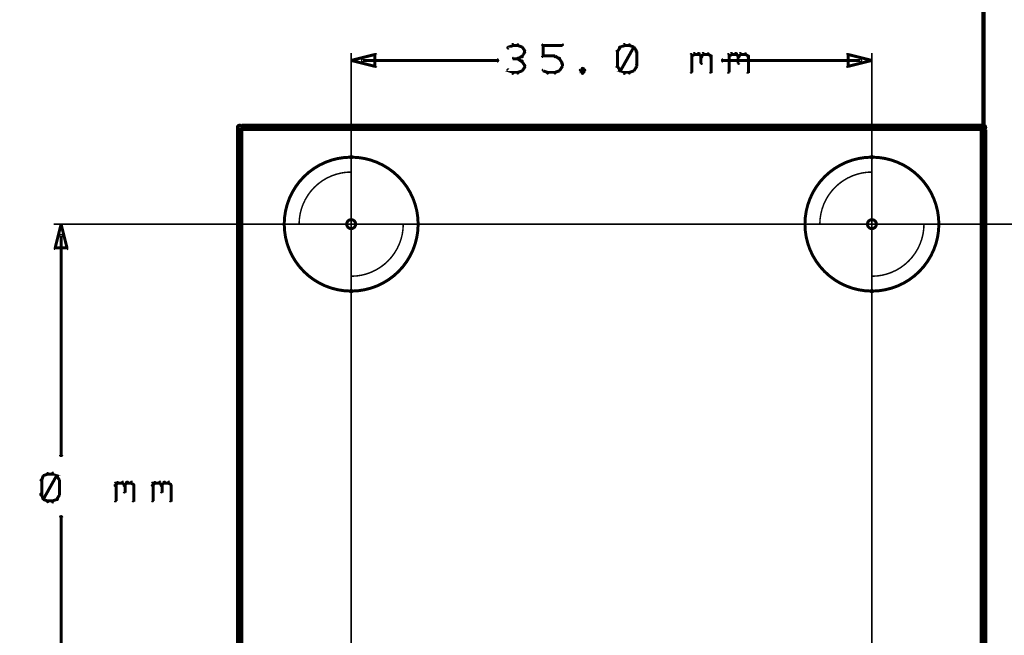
# Model space of a CAD drawing. Extents: x 98 to 599, y 121 to 517.
# Tile 15 of 77: x 184 to 250, y 192 to 233. Entities that reach past the tile are written whole.
import ezdxf

# ---------------------------------------------------------------- set-up
doc = ezdxf.new("R2010")
doc.units = 0
doc.layers.get('0').update_dxf_attribs({"linetype": 'CONTINUOUS'})
for name, color, linetype in [('COPPER', 3, 'CONTINUOUS'), ('DIMENSIONS', 2, 'CONTINUOUS'), ('DRAWING', 4, 'CONTINUOUS'), ('OUTLINES', 1, 'CONTINUOUS')]:
    doc.layers.add(name, color=color, linetype=linetype)

# ---------------------------------------------------------------- blocks, each defined once
blk = doc.blocks.new('VIA')
at = {"const_width": 0.2}
blk.add_lwpolyline([(-0.3, 0, 1), (0.3, 0, 1)], format="xyb", close=True, dxfattribs=at)

msp = doc.modelspace()

# ---------------------------------------------------------------- linework, layer by layer
at = {"layer": 'DIMENSIONS', "color": 94}
for points in [[(216.9, 231.5, 0.1, 0.1, 1), (216.8, 231.6, 0, 0, 0), (216.9, 231.5, 0, 0, 0), (216.9, 231.5, 0.2, 0.2, 0), (216.6, 231.4, 0.2, 0.2, 0), (216.6, 231.4, 0, 0, 0), (216.6, 231.4, 0.1, 0.1, 0), (216.5, 231.4, 0.1, 0.1, 1), (216.6, 231.3, 0, 0, 0)], [(217.2, 231.5, 0.1, 0.1, 1), (217.2, 231.6, 0, 0, 0), (217.2, 231.5, 0, 0, 0), (217.2, 231.5, 0.2, 0.2, 0), (216.9, 231.5, 0.2, 0.2, 0), (216.9, 231.5, 0, 0, 0), (216.9, 231.5, 0.1, 0.1, 0), (216.9, 231.6, 0.1, 0.1, 1), (216.9, 231.5, 0, 0, 0)], [(217.5, 231.3, 0.1, 0.1, 1), (217.5, 231.4, 0, 0, 0), (217.5, 231.4, 0, 0, 0), (217.5, 231.4, 0.2, 0.2, 0), (217.2, 231.5, 0.2, 0.2, 0), (217.2, 231.5, 0, 0, 0), (217.2, 231.5, 0.1, 0.1, 0), (217.2, 231.6, 0.1, 0.1, 1), (217.2, 231.5, 0, 0, 0)], [(218.8, 230.8, 0.1, 0.1, 1), (218.9, 230.8, 0, 0, 0), (218.9, 230.8, 0, 0, 0), (218.9, 230.8, 0.2, 0.2, 0), (218.9, 231.5, 0.2, 0.2, 0), (218.9, 231.5, 0, 0, 0), (218.9, 231.5, 0.1, 0.1, 0), (218.9, 231.5, 0.1, 0.1, 1), (218.8, 231.5, 0, 0, 0)], [(218.9, 231.6, 0.1, 0.1, 1), (218.9, 231.5, 0, 0, 0), (218.9, 231.5, 0, 0, 0), (218.9, 231.5, 0.2, 0.2, 0), (220.2, 231.5, 0.2, 0.2, 0), (220.2, 231.5, 0, 0, 0), (220.2, 231.5, 0.1, 0.1, 0), (220.2, 231.5, 0.1, 0.1, 1), (220.2, 231.6, 0, 0, 0)], [(224.4, 231.5, 0.1, 0.1, 1), (224.3, 231.6, 0, 0, 0), (224.4, 231.5, 0, 0, 0), (224.4, 231.5, 0.2, 0.2, 0), (224.1, 231.4, 0.2, 0.2, 0), (224.1, 231.4, 0, 0, 0), (224.1, 231.4, 0.1, 0.1, 0), (224, 231.4, 0.1, 0.1, 1), (224.1, 231.3, 0, 0, 0)], [(224.7, 231.5, 0.1, 0.1, 1), (224.7, 231.6, 0, 0, 0), (224.7, 231.5, 0, 0, 0), (224.7, 231.5, 0.2, 0.2, 0), (224.4, 231.5, 0.2, 0.2, 0), (224.4, 231.5, 0, 0, 0), (224.4, 231.5, 0.1, 0.1, 0), (224.4, 231.6, 0.1, 0.1, 1), (224.4, 231.5, 0, 0, 0)], [(225, 231.3, 0.1, 0.1, 1), (225, 231.4, 0, 0, 0), (225, 231.4, 0, 0, 0), (225, 231.4, 0.2, 0.2, 0), (224.7, 231.5, 0.2, 0.2, 0), (224.7, 231.5, 0, 0, 0), (224.7, 231.5, 0.1, 0.1, 0), (224.7, 231.6, 0.1, 0.1, 1), (224.7, 231.5, 0, 0, 0)], [(206, 184.5, 0.1, 0.1, 1), (206, 184.5, 0, 0, 0), (206, 184.5, 0, 0, 0), (206, 184.5, 0.1, 0.1, 0), (206, 231, 0.1, 0.1, 0), (206, 231, 0, 0, 0), (206, 231, 0.1, 0.1, 0), (206, 231, 0.1, 0.1, 1), (206, 231, 0, 0, 0)], [(217.4, 230.8, 0.1, 0.1, 1), (217.5, 230.7, 0, 0, 0), (217.5, 230.8, 0, 0, 0), (217.5, 230.8, 0.2, 0.2, 0), (217.7, 231.1, 0.2, 0.2, 0), (217.7, 231.1, 0, 0, 0), (217.7, 231.1, 0.1, 0.1, 0), (217.7, 231.1, 0.1, 0.1, 1), (217.6, 231.1, 0, 0, 0)], [(217.6, 231.1, 0.1, 0.1, 1), (217.7, 231.1, 0, 0, 0), (217.7, 231.1, 0, 0, 0), (217.7, 231.1, 0.2, 0.2, 0), (217.5, 231.4, 0.2, 0.2, 0), (217.5, 231.4, 0, 0, 0), (217.5, 231.4, 0.1, 0.1, 0), (217.5, 231.4, 0.1, 0.1, 1), (217.4, 231.4, 0, 0, 0)], [(223.9, 231.1, 0.1, 0.1, 1), (223.8, 231.1, 0, 0, 0), (223.9, 231.1, 0, 0, 0), (223.9, 231.1, 0.2, 0.2, 0), (223.9, 230.1, 0.2, 0.2, 0), (223.9, 230.1, 0, 0, 0), (223.9, 230.1, 0.1, 0.1, 0), (223.8, 230.1, 0.1, 0.1, 1), (223.9, 230.1, 0, 0, 0)], [(224.1, 231.4, 0.1, 0.1, 1), (224, 231.4, 0, 0, 0), (224.1, 231.4, 0, 0, 0), (224.1, 231.4, 0.2, 0.2, 0), (223.9, 231.1, 0.2, 0.2, 0), (223.9, 231.1, 0, 0, 0), (223.9, 231.1, 0.1, 0.1, 0), (223.9, 231.1, 0.1, 0.1, 1), (223.9, 231.1, 0, 0, 0)], [(224, 229.9, 0.1, 0.1, 1), (224.1, 229.8, 0, 0, 0), (224.1, 229.8, 0, 0, 0), (224.1, 229.8, 0.2, 0.2, 0), (225, 231.4, 0.2, 0.2, 0), (225, 231.4, 0, 0, 0), (225, 231.4, 0.1, 0.1, 0), (225, 231.4, 0.1, 0.1, 1), (225, 231.4, 0, 0, 0)], [(225.1, 231.1, 0.1, 0.1, 1), (225.2, 231.1, 0, 0, 0), (225.2, 231.1, 0, 0, 0), (225.2, 231.1, 0.2, 0.2, 0), (225, 231.4, 0.2, 0.2, 0), (225, 231.4, 0, 0, 0), (225, 231.4, 0.1, 0.1, 0), (225, 231.4, 0.1, 0.1, 1), (224.9, 231.4, 0, 0, 0)], [(225.1, 230.1, 0.1, 0.1, 1), (225.2, 230.1, 0, 0, 0), (225.2, 230.1, 0, 0, 0), (225.2, 230.1, 0.2, 0.2, 0), (225.2, 231.1, 0.2, 0.2, 0), (225.2, 231.1, 0, 0, 0), (225.2, 231.1, 0.1, 0.1, 0), (225.2, 231.1, 0.1, 0.1, 1), (225.1, 231.1, 0, 0, 0)], [(228.8, 229.7, 0.1, 0.1, 1), (228.9, 229.7, 0, 0, 0), (228.9, 229.7, 0, 0, 0), (228.9, 229.7, 0.2, 0.2, 0), (228.9, 230.9, 0.2, 0.2, 0), (228.9, 230.9, 0, 0, 0), (228.9, 230.9, 0.1, 0.1, 0), (228.9, 230.9, 0.1, 0.1, 1), (228.8, 230.9, 0, 0, 0)], [(228.9, 230.8, 0.1, 0.1, 1), (228.9, 230.7, 0, 0, 0), (228.9, 230.8, 0, 0, 0), (228.9, 230.8, 0.2, 0.2, 0), (229.1, 230.9, 0.2, 0.2, 0), (229.1, 230.9, 0, 0, 0), (229.1, 230.9, 0.1, 0.1, 0), (229.1, 230.9, 0.1, 0.1, 1), (229, 231, 0, 0, 0)], [(229.1, 231, 0.1, 0.1, 1), (229.1, 230.9, 0, 0, 0), (229.1, 230.9, 0, 0, 0), (229.1, 230.9, 0.2, 0.2, 0), (229.4, 230.9, 0.2, 0.2, 0), (229.4, 230.9, 0, 0, 0), (229.4, 230.9, 0.1, 0.1, 0), (229.4, 230.9, 0.1, 0.1, 1), (229.4, 231, 0, 0, 0)], [(229.4, 231, 0.1, 0.1, 1), (229.3, 230.9, 0, 0, 0), (229.4, 230.9, 0, 0, 0), (229.4, 230.9, 0.2, 0.2, 0), (229.5, 230.8, 0.2, 0.2, 0), (229.5, 230.8, 0, 0, 0), (229.5, 230.8, 0.1, 0.1, 0), (229.5, 230.7, 0.1, 0.1, 1), (229.6, 230.8, 0, 0, 0)], [(229.5, 230.8, 0.1, 0.1, 1), (229.6, 230.7, 0, 0, 0), (229.5, 230.8, 0, 0, 0), (229.5, 230.8, 0.2, 0.2, 0), (229.7, 230.9, 0.2, 0.2, 0), (229.7, 230.9, 0, 0, 0), (229.7, 230.9, 0.1, 0.1, 0), (229.7, 230.9, 0.1, 0.1, 1), (229.6, 231, 0, 0, 0)], [(229.7, 231, 0.1, 0.1, 1), (229.7, 230.9, 0, 0, 0), (229.7, 230.9, 0, 0, 0), (229.7, 230.9, 0.2, 0.2, 0), (230, 230.9, 0.2, 0.2, 0), (230, 230.9, 0, 0, 0), (230, 230.9, 0.1, 0.1, 0), (230, 230.9, 0.1, 0.1, 1), (230, 231, 0, 0, 0)], [(230, 231, 0.1, 0.1, 1), (230, 230.9, 0, 0, 0), (230, 230.9, 0, 0, 0), (230, 230.9, 0.2, 0.2, 0), (230.2, 230.8, 0.2, 0.2, 0), (230.2, 230.8, 0, 0, 0), (230.2, 230.8, 0.1, 0.1, 0), (230.1, 230.7, 0.1, 0.1, 1), (230.2, 230.8, 0, 0, 0)], [(231.3, 229.7, 0.1, 0.1, 1), (231.4, 229.7, 0, 0, 0), (231.4, 229.7, 0, 0, 0), (231.4, 229.7, 0.2, 0.2, 0), (231.4, 230.9, 0.2, 0.2, 0), (231.4, 230.9, 0, 0, 0), (231.4, 230.9, 0.1, 0.1, 0), (231.4, 230.9, 0.1, 0.1, 1), (231.3, 230.9, 0, 0, 0)], [(231.4, 230.8, 0.1, 0.1, 1), (231.4, 230.7, 0, 0, 0), (231.4, 230.8, 0, 0, 0), (231.4, 230.8, 0.2, 0.2, 0), (231.6, 230.9, 0.2, 0.2, 0), (231.6, 230.9, 0, 0, 0), (231.6, 230.9, 0.1, 0.1, 0), (231.6, 230.9, 0.1, 0.1, 1), (231.5, 231, 0, 0, 0)], [(231.6, 231, 0.1, 0.1, 1), (231.6, 230.9, 0, 0, 0), (231.6, 230.9, 0, 0, 0), (231.6, 230.9, 0.2, 0.2, 0), (231.9, 230.9, 0.2, 0.2, 0), (231.9, 230.9, 0, 0, 0), (231.9, 230.9, 0.1, 0.1, 0), (231.9, 230.9, 0.1, 0.1, 1), (231.9, 231, 0, 0, 0)], [(231.9, 231, 0.1, 0.1, 1), (231.8, 230.9, 0, 0, 0), (231.9, 230.9, 0, 0, 0), (231.9, 230.9, 0.2, 0.2, 0), (232, 230.8, 0.2, 0.2, 0), (232, 230.8, 0, 0, 0), (232, 230.8, 0.1, 0.1, 0), (232, 230.7, 0.1, 0.1, 1), (232.1, 230.8, 0, 0, 0)], [(232, 230.8, 0.1, 0.1, 1), (232.1, 230.7, 0, 0, 0), (232, 230.8, 0, 0, 0), (232, 230.8, 0.2, 0.2, 0), (232.2, 230.9, 0.2, 0.2, 0), (232.2, 230.9, 0, 0, 0), (232.2, 230.9, 0.1, 0.1, 0), (232.2, 230.9, 0.1, 0.1, 1), (232.1, 231, 0, 0, 0)], [(232.2, 231, 0.1, 0.1, 1), (232.2, 230.9, 0, 0, 0), (232.2, 230.9, 0, 0, 0), (232.2, 230.9, 0.2, 0.2, 0), (232.5, 230.9, 0.2, 0.2, 0), (232.5, 230.9, 0, 0, 0), (232.5, 230.9, 0.1, 0.1, 0), (232.5, 230.9, 0.1, 0.1, 1), (232.5, 231, 0, 0, 0)], [(232.5, 231, 0.1, 0.1, 1), (232.5, 230.9, 0, 0, 0), (232.5, 230.9, 0, 0, 0), (232.5, 230.9, 0.2, 0.2, 0), (232.7, 230.8, 0.2, 0.2, 0), (232.7, 230.8, 0, 0, 0), (232.7, 230.8, 0.1, 0.1, 0), (232.6, 230.7, 0.1, 0.1, 1), (232.7, 230.8, 0, 0, 0)], [(241, 184.5, 0.1, 0.1, 1), (241, 184.5, 0, 0, 0), (241, 184.5, 0, 0, 0), (241, 184.5, 0.1, 0.1, 0), (241, 231, 0.1, 0.1, 0), (241, 231, 0, 0, 0), (241, 231, 0.1, 0.1, 0), (241, 231, 0.1, 0.1, 1), (241, 231, 0, 0, 0)], [(206.8, 230.6, 0.1, 0.1, 1), (206.8, 230.4, 0, 0, 0), (206.8, 230.5, 0, 0, 0), (206.8, 230.5, 0.2, 0.2, 0), (215.8, 230.5, 0.2, 0.2, 0), (215.8, 230.5, 0, 0, 0), (215.8, 230.5, 0.1, 0.1, 0), (215.8, 230.4, 0.1, 0.1, 1), (215.8, 230.6, 0, 0, 0)], [(217.2, 230.6, 0.1, 0.1, 1), (217.2, 230.7, 0, 0, 0), (217.2, 230.6, 0, 0, 0), (217.2, 230.6, 0.2, 0.2, 0), (216.9, 230.6, 0.2, 0.2, 0), (216.9, 230.6, 0, 0, 0), (216.9, 230.6, 0.1, 0.1, 0), (216.9, 230.7, 0.1, 0.1, 1), (216.9, 230.6, 0, 0, 0)], [(217.2, 230.7, 0.1, 0.1, 1), (217.2, 230.6, 0, 0, 0), (217.2, 230.6, 0, 0, 0), (217.2, 230.6, 0.2, 0.2, 0), (217.5, 230.8, 0.2, 0.2, 0), (217.5, 230.8, 0, 0, 0), (217.5, 230.8, 0.1, 0.1, 0), (217.5, 230.7, 0.1, 0.1, 1), (217.5, 230.8, 0, 0, 0)], [(217.5, 230.4, 0.1, 0.1, 1), (217.5, 230.5, 0, 0, 0), (217.5, 230.4, 0, 0, 0), (217.5, 230.4, 0.2, 0.2, 0), (217.2, 230.6, 0.2, 0.2, 0), (217.2, 230.6, 0, 0, 0), (217.2, 230.6, 0.1, 0.1, 0), (217.2, 230.7, 0.1, 0.1, 1), (217.2, 230.6, 0, 0, 0)], [(217.6, 230.1, 0.1, 0.1, 1), (217.7, 230.2, 0, 0, 0), (217.7, 230.1, 0, 0, 0), (217.7, 230.1, 0.2, 0.2, 0), (217.5, 230.4, 0.2, 0.2, 0), (217.5, 230.4, 0, 0, 0), (217.5, 230.4, 0.1, 0.1, 0), (217.5, 230.5, 0.1, 0.1, 1), (217.4, 230.4, 0, 0, 0)], [(217.4, 229.8, 0.1, 0.1, 1), (217.5, 229.8, 0, 0, 0), (217.5, 229.8, 0, 0, 0), (217.5, 229.8, 0.2, 0.2, 0), (217.7, 230.1, 0.2, 0.2, 0), (217.7, 230.1, 0, 0, 0), (217.7, 230.1, 0.1, 0.1, 0), (217.7, 230.1, 0.1, 0.1, 1), (217.6, 230.2, 0, 0, 0)], [(219.7, 230.7, 0.1, 0.1, 1), (219.7, 230.8, 0, 0, 0), (219.7, 230.8, 0, 0, 0), (219.7, 230.8, 0.2, 0.2, 0), (218.9, 230.8, 0.2, 0.2, 0), (218.9, 230.8, 0, 0, 0), (218.9, 230.8, 0.1, 0.1, 0), (218.9, 230.8, 0.1, 0.1, 1), (218.9, 230.7, 0, 0, 0)], [(220, 230.6, 0.1, 0.1, 1), (220, 230.7, 0, 0, 0), (220, 230.6, 0, 0, 0), (220, 230.6, 0.2, 0.2, 0), (219.7, 230.8, 0.2, 0.2, 0), (219.7, 230.8, 0, 0, 0), (219.7, 230.8, 0.1, 0.1, 0), (219.7, 230.8, 0.1, 0.1, 1), (219.7, 230.7, 0, 0, 0)], [(220.1, 230.3, 0.1, 0.1, 1), (220.2, 230.3, 0, 0, 0), (220.2, 230.3, 0, 0, 0), (220.2, 230.3, 0.2, 0.2, 0), (220, 230.6, 0.2, 0.2, 0), (220, 230.6, 0, 0, 0), (220, 230.6, 0.1, 0.1, 0), (220, 230.6, 0.1, 0.1, 1), (219.9, 230.6, 0, 0, 0)], [(219.9, 229.8, 0.1, 0.1, 1), (220, 229.8, 0, 0, 0), (220, 229.8, 0, 0, 0), (220, 229.8, 0.2, 0.2, 0), (220.2, 230.1, 0.2, 0.2, 0), (220.2, 230.1, 0, 0, 0), (220.2, 230.1, 0.1, 0.1, 0), (220.2, 230.1, 0.1, 0.1, 1), (220.1, 230.2, 0, 0, 0)], [(220.1, 230.1, 0.1, 0.1, 1), (220.2, 230.1, 0, 0, 0), (220.2, 230.1, 0, 0, 0), (220.2, 230.1, 0.2, 0.2, 0), (220.2, 230.3, 0.2, 0.2, 0), (220.2, 230.3, 0, 0, 0), (220.2, 230.3, 0.1, 0.1, 0), (220.2, 230.3, 0.1, 0.1, 1), (220.1, 230.3, 0, 0, 0)], [(224.9, 229.8, 0.1, 0.1, 1), (225, 229.8, 0, 0, 0), (225, 229.8, 0, 0, 0), (225, 229.8, 0.2, 0.2, 0), (225.2, 230.1, 0.2, 0.2, 0), (225.2, 230.1, 0, 0, 0), (225.2, 230.1, 0.1, 0.1, 0), (225.2, 230.1, 0.1, 0.1, 1), (225.1, 230.2, 0, 0, 0)], [(229.6, 230.8, 0.1, 0.1, 1), (229.5, 230.8, 0, 0, 0), (229.5, 230.8, 0, 0, 0), (229.5, 230.8, 0.2, 0.2, 0), (229.5, 230.3, 0.2, 0.2, 0), (229.5, 230.3, 0, 0, 0), (229.5, 230.3, 0.1, 0.1, 0), (229.5, 230.3, 0.1, 0.1, 1), (229.6, 230.3, 0, 0, 0)], [(230.2, 230.8, 0.1, 0.1, 1), (230.1, 230.8, 0, 0, 0), (230.2, 230.8, 0, 0, 0), (230.2, 230.8, 0.2, 0.2, 0), (230.2, 229.7, 0.2, 0.2, 0), (230.2, 229.7, 0, 0, 0), (230.2, 229.7, 0.1, 0.1, 0), (230.1, 229.7, 0.1, 0.1, 1), (230.2, 229.7, 0, 0, 0)], [(240.2, 230.4, 0.1, 0.1, 1), (240.2, 230.6, 0, 0, 0), (240.2, 230.5, 0, 0, 0), (240.2, 230.5, 0.2, 0.2, 0), (231, 230.5, 0.2, 0.2, 0), (231, 230.5, 0, 0, 0), (231, 230.5, 0.1, 0.1, 0), (231, 230.6, 0.1, 0.1, 1), (231, 230.4, 0, 0, 0)], [(232.1, 230.8, 0.1, 0.1, 1), (232, 230.8, 0, 0, 0), (232, 230.8, 0, 0, 0), (232, 230.8, 0.2, 0.2, 0), (232, 230.3, 0.2, 0.2, 0), (232, 230.3, 0, 0, 0), (232, 230.3, 0.1, 0.1, 0), (232, 230.3, 0.1, 0.1, 1), (232.1, 230.3, 0, 0, 0)], [(232.7, 230.8, 0.1, 0.1, 1), (232.6, 230.8, 0, 0, 0), (232.7, 230.8, 0, 0, 0), (232.7, 230.8, 0.2, 0.2, 0), (232.7, 229.7, 0.2, 0.2, 0), (232.7, 229.7, 0, 0, 0), (232.7, 229.7, 0.1, 0.1, 0), (232.6, 229.7, 0.1, 0.1, 1), (232.7, 229.7, 0, 0, 0)], [(216.6, 229.9, 0.1, 0.1, 1), (216.5, 229.8, 0, 0, 0), (216.6, 229.8, 0, 0, 0), (216.6, 229.8, 0.2, 0.2, 0), (216.9, 229.7, 0.2, 0.2, 0), (216.9, 229.7, 0, 0, 0), (216.9, 229.7, 0.1, 0.1, 0), (216.8, 229.6, 0.1, 0.1, 1), (216.9, 229.7, 0, 0, 0)], [(216.9, 229.7, 0.1, 0.1, 1), (216.9, 229.6, 0, 0, 0), (216.9, 229.7, 0, 0, 0), (216.9, 229.7, 0.2, 0.2, 0), (217.2, 229.7, 0.2, 0.2, 0), (217.2, 229.7, 0, 0, 0), (217.2, 229.7, 0.1, 0.1, 0), (217.2, 229.6, 0.1, 0.1, 1), (217.2, 229.7, 0, 0, 0)], [(217.2, 229.7, 0.1, 0.1, 1), (217.2, 229.6, 0, 0, 0), (217.2, 229.7, 0, 0, 0), (217.2, 229.7, 0.2, 0.2, 0), (217.5, 229.8, 0.2, 0.2, 0), (217.5, 229.8, 0, 0, 0), (217.5, 229.8, 0.1, 0.1, 0), (217.5, 229.8, 0.1, 0.1, 1), (217.5, 229.9, 0, 0, 0)], [(218.9, 229.9, 0.1, 0.1, 1), (218.9, 229.8, 0, 0, 0), (218.9, 229.8, 0, 0, 0), (218.9, 229.8, 0.2, 0.2, 0), (219.2, 229.7, 0.2, 0.2, 0), (219.2, 229.7, 0, 0, 0), (219.2, 229.7, 0.1, 0.1, 0), (219.2, 229.6, 0.1, 0.1, 1), (219.2, 229.7, 0, 0, 0)], [(219.2, 229.7, 0.1, 0.1, 1), (219.2, 229.6, 0, 0, 0), (219.2, 229.7, 0, 0, 0), (219.2, 229.7, 0.2, 0.2, 0), (219.7, 229.7, 0.2, 0.2, 0), (219.7, 229.7, 0, 0, 0), (219.7, 229.7, 0.1, 0.1, 0), (219.7, 229.6, 0.1, 0.1, 1), (219.7, 229.7, 0, 0, 0)], [(219.7, 229.7, 0.1, 0.1, 1), (219.7, 229.6, 0, 0, 0), (219.7, 229.7, 0, 0, 0), (219.7, 229.7, 0.2, 0.2, 0), (220, 229.8, 0.2, 0.2, 0), (220, 229.8, 0, 0, 0), (220, 229.8, 0.1, 0.1, 0), (220, 229.8, 0.1, 0.1, 1), (220, 229.9, 0, 0, 0)], [(221.6, 229.9, 0.1, 0.1, 1), (221.5, 230, 0, 0, 0), (221.6, 230, 0, 0, 0), (221.6, 230, 0.2, 0.2, 0), (221.4, 229.8, 0.2, 0.2, 0), (221.4, 229.8, 0, 0, 0), (221.4, 229.8, 0.1, 0.1, 0), (221.4, 229.9, 0.1, 0.1, 1), (221.4, 229.8, 0, 0, 0)], [(221.4, 229.9, 0.1, 0.1, 1), (221.4, 229.8, 0, 0, 0), (221.4, 229.8, 0, 0, 0), (221.4, 229.8, 0.2, 0.2, 0), (221.6, 229.7, 0.2, 0.2, 0), (221.6, 229.7, 0, 0, 0), (221.6, 229.7, 0.1, 0.1, 0), (221.5, 229.6, 0.1, 0.1, 1), (221.6, 229.7, 0, 0, 0)], [(221.7, 229.8, 0.1, 0.1, 1), (221.7, 229.9, 0, 0, 0), (221.7, 229.8, 0, 0, 0), (221.7, 229.8, 0.2, 0.2, 0), (221.6, 230, 0.2, 0.2, 0), (221.6, 230, 0, 0, 0), (221.6, 230, 0.1, 0.1, 0), (221.6, 230, 0.1, 0.1, 1), (221.5, 229.9, 0, 0, 0)], [(221.5, 229.7, 0.1, 0.1, 1), (221.6, 229.6, 0, 0, 0), (221.6, 229.7, 0, 0, 0), (221.6, 229.7, 0.2, 0.2, 0), (221.7, 229.8, 0.2, 0.2, 0), (221.7, 229.8, 0, 0, 0), (221.7, 229.8, 0.1, 0.1, 0), (221.7, 229.8, 0.1, 0.1, 1), (221.7, 229.9, 0, 0, 0)], [(223.9, 230.2, 0.1, 0.1, 1), (223.9, 230.1, 0, 0, 0), (223.9, 230.1, 0, 0, 0), (223.9, 230.1, 0.2, 0.2, 0), (224.1, 229.8, 0.2, 0.2, 0), (224.1, 229.8, 0, 0, 0), (224.1, 229.8, 0.1, 0.1, 0), (224, 229.8, 0.1, 0.1, 1), (224.1, 229.8, 0, 0, 0)], [(224.1, 229.9, 0.1, 0.1, 1), (224, 229.8, 0, 0, 0), (224.1, 229.8, 0, 0, 0), (224.1, 229.8, 0.2, 0.2, 0), (224.4, 229.7, 0.2, 0.2, 0), (224.4, 229.7, 0, 0, 0), (224.4, 229.7, 0.1, 0.1, 0), (224.3, 229.6, 0.1, 0.1, 1), (224.4, 229.7, 0, 0, 0)], [(224.4, 229.7, 0.1, 0.1, 1), (224.4, 229.6, 0, 0, 0), (224.4, 229.7, 0, 0, 0), (224.4, 229.7, 0.2, 0.2, 0), (224.7, 229.7, 0.2, 0.2, 0), (224.7, 229.7, 0, 0, 0), (224.7, 229.7, 0.1, 0.1, 0), (224.7, 229.6, 0.1, 0.1, 1), (224.7, 229.7, 0, 0, 0)], [(224.7, 229.7, 0.1, 0.1, 1), (224.7, 229.6, 0, 0, 0), (224.7, 229.7, 0, 0, 0), (224.7, 229.7, 0.2, 0.2, 0), (225, 229.8, 0.2, 0.2, 0), (225, 229.8, 0, 0, 0), (225, 229.8, 0.1, 0.1, 0), (225, 229.8, 0.1, 0.1, 1), (225, 229.9, 0, 0, 0)], [(241, 219.5, 0.1, 0.1, 1), (241, 219.5, 0, 0, 0), (241, 219.5, 0, 0, 0), (241, 219.5, 0.1, 0.1, 0), (186, 219.5, 0.1, 0.1, 0), (186, 219.5, 0, 0, 0), (186, 219.5, 0.1, 0.1, 0), (186, 219.5, 0.1, 0.1, 1), (186, 219.5, 0, 0, 0)], [(241.1, 219.5, 0.1, 0.1, 1), (241.1, 219.5, 0, 0, 0), (241.1, 219.5, 0, 0, 0), (241.1, 219.5, 0.1, 0.1, 0), (279, 219.5, 0.1, 0.1, 0), (279, 219.5, 0, 0, 0), (279, 219.5, 0.1, 0.1, 0), (279, 219.5, 0.1, 0.1, 1), (279, 219.5, 0, 0, 0)], [(248.5, 219.5, 0.1, 0.1, 1), (248.5, 219.5, 0, 0, 0), (248.5, 219.5, 0, 0, 0), (248.5, 219.5, 0.1, 0.1, 0), (248.5, 121.5, 0.1, 0.1, 0), (248.5, 121.5, 0, 0, 0), (248.5, 121.5, 0.1, 0.1, 0), (248.5, 121.5, 0.1, 0.1, 1), (248.5, 121.5, 0, 0, 0)], [(186.6, 218.7, 0.1, 0.1, 1), (186.4, 218.7, 0, 0, 0), (186.5, 218.7, 0, 0, 0), (186.5, 218.7, 0.2, 0.2, 0), (186.5, 204, 0.2, 0.2, 0), (186.5, 204, 0, 0, 0), (186.5, 204, 0.1, 0.1, 0), (186.4, 204, 0.1, 0.1, 1), (186.6, 204, 0, 0, 0)], [(248.5, 208.9, 0.1, 0.1, 1), (248.5, 208.9, 0, 0, 0), (248.5, 208.9, 0, 0, 0), (248.5, 208.9, 0.1, 0.1, 0), (248.5, 126.5, 0.1, 0.1, 0), (248.5, 126.5, 0, 0, 0), (248.5, 126.5, 0.1, 0.1, 0), (248.5, 126.5, 0.1, 0.1, 1), (248.5, 126.5, 0, 0, 0)], [(185.4, 202.6, 0.1, 0.1, 1), (185.3, 202.6, 0, 0, 0), (185.3, 202.6, 0, 0, 0), (185.3, 202.6, 0.2, 0.2, 0), (185.2, 202.3, 0.2, 0.2, 0), (185.2, 202.3, 0, 0, 0), (185.2, 202.3, 0.1, 0.1, 0), (185.1, 202.3, 0.1, 0.1, 1), (185.2, 202.3, 0, 0, 0)], [(185.6, 202.7, 0.1, 0.1, 1), (185.6, 202.8, 0, 0, 0), (185.6, 202.7, 0, 0, 0), (185.6, 202.7, 0.2, 0.2, 0), (185.3, 202.6, 0.2, 0.2, 0), (185.3, 202.6, 0, 0, 0), (185.3, 202.6, 0.1, 0.1, 0), (185.3, 202.6, 0.1, 0.1, 1), (185.3, 202.5, 0, 0, 0)], [(185.3, 201.1, 0.1, 0.1, 1), (185.3, 201, 0, 0, 0), (185.3, 201, 0, 0, 0), (185.3, 201, 0.2, 0.2, 0), (186.2, 202.6, 0.2, 0.2, 0), (186.2, 202.6, 0, 0, 0), (186.2, 202.6, 0.1, 0.1, 0), (186.3, 202.6, 0.1, 0.1, 1), (186.2, 202.6, 0, 0, 0)], [(185.9, 202.7, 0.1, 0.1, 1), (185.9, 202.8, 0, 0, 0), (185.9, 202.7, 0, 0, 0), (185.9, 202.7, 0.2, 0.2, 0), (185.6, 202.7, 0.2, 0.2, 0), (185.6, 202.7, 0, 0, 0), (185.6, 202.7, 0.1, 0.1, 0), (185.6, 202.8, 0.1, 0.1, 1), (185.6, 202.7, 0, 0, 0)], [(186.2, 202.5, 0.1, 0.1, 1), (186.3, 202.6, 0, 0, 0), (186.2, 202.6, 0, 0, 0), (186.2, 202.6, 0.2, 0.2, 0), (185.9, 202.7, 0.2, 0.2, 0), (185.9, 202.7, 0, 0, 0), (185.9, 202.7, 0.1, 0.1, 0), (186, 202.8, 0.1, 0.1, 1), (185.9, 202.7, 0, 0, 0)], [(186.4, 202.3, 0.1, 0.1, 1), (186.4, 202.3, 0, 0, 0), (186.4, 202.3, 0, 0, 0), (186.4, 202.3, 0.2, 0.2, 0), (186.2, 202.6, 0.2, 0.2, 0), (186.2, 202.6, 0, 0, 0), (186.2, 202.6, 0.1, 0.1, 0), (186.3, 202.6, 0.1, 0.1, 1), (186.2, 202.6, 0, 0, 0)], [(185.2, 202.3, 0.1, 0.1, 1), (185.1, 202.3, 0, 0, 0), (185.2, 202.3, 0, 0, 0), (185.2, 202.3, 0.2, 0.2, 0), (185.2, 201.3, 0.2, 0.2, 0), (185.2, 201.3, 0, 0, 0), (185.2, 201.3, 0.1, 0.1, 0), (185.1, 201.3, 0.1, 0.1, 1), (185.2, 201.3, 0, 0, 0)], [(186.3, 201.3, 0.1, 0.1, 1), (186.4, 201.3, 0, 0, 0), (186.4, 201.3, 0, 0, 0), (186.4, 201.3, 0.2, 0.2, 0), (186.4, 202.3, 0.2, 0.2, 0), (186.4, 202.3, 0, 0, 0), (186.4, 202.3, 0.1, 0.1, 0), (186.4, 202.3, 0.1, 0.1, 1), (186.3, 202.3, 0, 0, 0)], [(190.1, 202, 0.1, 0.1, 1), (190.2, 201.9, 0, 0, 0), (190.2, 202, 0, 0, 0), (190.2, 202, 0.2, 0.2, 0), (190.3, 202.1, 0.2, 0.2, 0), (190.3, 202.1, 0, 0, 0), (190.3, 202.1, 0.1, 0.1, 0), (190.3, 202.1, 0.1, 0.1, 1), (190.3, 202.2, 0, 0, 0)], [(190.1, 200.9, 0.1, 0.1, 1), (190.2, 200.9, 0, 0, 0), (190.2, 200.9, 0, 0, 0), (190.2, 200.9, 0.2, 0.2, 0), (190.2, 202.1, 0.2, 0.2, 0), (190.2, 202.1, 0, 0, 0), (190.2, 202.1, 0.1, 0.1, 0), (190.2, 202.1, 0.1, 0.1, 1), (190.1, 202.1, 0, 0, 0)], [(190.3, 202.2, 0.1, 0.1, 1), (190.3, 202.1, 0, 0, 0), (190.3, 202.1, 0, 0, 0), (190.3, 202.1, 0.2, 0.2, 0), (190.6, 202.1, 0.2, 0.2, 0), (190.6, 202.1, 0, 0, 0), (190.6, 202.1, 0.1, 0.1, 0), (190.6, 202.1, 0.1, 0.1, 1), (190.6, 202.2, 0, 0, 0)], [(190.7, 202.2, 0.1, 0.1, 1), (190.6, 202.1, 0, 0, 0), (190.6, 202.1, 0, 0, 0), (190.6, 202.1, 0.2, 0.2, 0), (190.8, 202, 0.2, 0.2, 0), (190.8, 202, 0, 0, 0), (190.8, 202, 0.1, 0.1, 0), (190.7, 201.9, 0.1, 0.1, 1), (190.8, 202, 0, 0, 0)], [(190.7, 202, 0.1, 0.1, 1), (190.8, 201.9, 0, 0, 0), (190.8, 202, 0, 0, 0), (190.8, 202, 0.2, 0.2, 0), (190.9, 202.1, 0.2, 0.2, 0), (190.9, 202.1, 0, 0, 0), (190.9, 202.1, 0.1, 0.1, 0), (191, 202.1, 0.1, 0.1, 1), (190.9, 202.2, 0, 0, 0)], [(190.8, 202, 0.1, 0.1, 1), (190.7, 202, 0, 0, 0), (190.8, 202, 0, 0, 0), (190.8, 202, 0.2, 0.2, 0), (190.8, 201.5, 0.2, 0.2, 0), (190.8, 201.5, 0, 0, 0), (190.8, 201.5, 0.1, 0.1, 0), (190.7, 201.5, 0.1, 0.1, 1), (190.8, 201.5, 0, 0, 0)], [(190.9, 202.2, 0.1, 0.1, 1), (190.9, 202.1, 0, 0, 0), (190.9, 202.1, 0, 0, 0), (190.9, 202.1, 0.2, 0.2, 0), (191.2, 202.1, 0.2, 0.2, 0), (191.2, 202.1, 0, 0, 0), (191.2, 202.1, 0.1, 0.1, 0), (191.2, 202.1, 0.1, 0.1, 1), (191.2, 202.2, 0, 0, 0)], [(191.3, 202.2, 0.1, 0.1, 1), (191.2, 202.1, 0, 0, 0), (191.2, 202.1, 0, 0, 0), (191.2, 202.1, 0.2, 0.2, 0), (191.4, 202, 0.2, 0.2, 0), (191.4, 202, 0, 0, 0), (191.4, 202, 0.1, 0.1, 0), (191.4, 201.9, 0.1, 0.1, 1), (191.4, 202, 0, 0, 0)], [(191.4, 202, 0.1, 0.1, 1), (191.3, 202, 0, 0, 0), (191.4, 202, 0, 0, 0), (191.4, 202, 0.2, 0.2, 0), (191.4, 200.9, 0.2, 0.2, 0), (191.4, 200.9, 0, 0, 0), (191.4, 200.9, 0.1, 0.1, 0), (191.3, 200.9, 0.1, 0.1, 1), (191.4, 200.9, 0, 0, 0)], [(192.6, 202, 0.1, 0.1, 1), (192.7, 201.9, 0, 0, 0), (192.7, 202, 0, 0, 0), (192.7, 202, 0.2, 0.2, 0), (192.8, 202.1, 0.2, 0.2, 0), (192.8, 202.1, 0, 0, 0), (192.8, 202.1, 0.1, 0.1, 0), (192.8, 202.1, 0.1, 0.1, 1), (192.8, 202.2, 0, 0, 0)], [(192.6, 200.9, 0.1, 0.1, 1), (192.7, 200.9, 0, 0, 0), (192.7, 200.9, 0, 0, 0), (192.7, 200.9, 0.2, 0.2, 0), (192.7, 202.1, 0.2, 0.2, 0), (192.7, 202.1, 0, 0, 0), (192.7, 202.1, 0.1, 0.1, 0), (192.7, 202.1, 0.1, 0.1, 1), (192.6, 202.1, 0, 0, 0)], [(192.8, 202.2, 0.1, 0.1, 1), (192.8, 202.1, 0, 0, 0), (192.8, 202.1, 0, 0, 0), (192.8, 202.1, 0.2, 0.2, 0), (193.1, 202.1, 0.2, 0.2, 0), (193.1, 202.1, 0, 0, 0), (193.1, 202.1, 0.1, 0.1, 0), (193.1, 202.1, 0.1, 0.1, 1), (193.1, 202.2, 0, 0, 0)], [(193.2, 202.2, 0.1, 0.1, 1), (193.1, 202.1, 0, 0, 0), (193.1, 202.1, 0, 0, 0), (193.1, 202.1, 0.2, 0.2, 0), (193.3, 202, 0.2, 0.2, 0), (193.3, 202, 0, 0, 0), (193.3, 202, 0.1, 0.1, 0), (193.2, 201.9, 0.1, 0.1, 1), (193.3, 202, 0, 0, 0)], [(193.2, 202, 0.1, 0.1, 1), (193.3, 201.9, 0, 0, 0), (193.3, 202, 0, 0, 0), (193.3, 202, 0.2, 0.2, 0), (193.4, 202.1, 0.2, 0.2, 0), (193.4, 202.1, 0, 0, 0), (193.4, 202.1, 0.1, 0.1, 0), (193.5, 202.1, 0.1, 0.1, 1), (193.4, 202.2, 0, 0, 0)], [(193.3, 202, 0.1, 0.1, 1), (193.2, 202, 0, 0, 0), (193.3, 202, 0, 0, 0), (193.3, 202, 0.2, 0.2, 0), (193.3, 201.5, 0.2, 0.2, 0), (193.3, 201.5, 0, 0, 0), (193.3, 201.5, 0.1, 0.1, 0), (193.2, 201.5, 0.1, 0.1, 1), (193.3, 201.5, 0, 0, 0)], [(193.4, 202.2, 0.1, 0.1, 1), (193.4, 202.1, 0, 0, 0), (193.4, 202.1, 0, 0, 0), (193.4, 202.1, 0.2, 0.2, 0), (193.7, 202.1, 0.2, 0.2, 0), (193.7, 202.1, 0, 0, 0), (193.7, 202.1, 0.1, 0.1, 0), (193.7, 202.1, 0.1, 0.1, 1), (193.7, 202.2, 0, 0, 0)], [(193.8, 202.2, 0.1, 0.1, 1), (193.7, 202.1, 0, 0, 0), (193.7, 202.1, 0, 0, 0), (193.7, 202.1, 0.2, 0.2, 0), (193.9, 202, 0.2, 0.2, 0), (193.9, 202, 0, 0, 0), (193.9, 202, 0.1, 0.1, 0), (193.9, 201.9, 0.1, 0.1, 1), (193.9, 202, 0, 0, 0)], [(193.9, 202, 0.1, 0.1, 1), (193.8, 202, 0, 0, 0), (193.9, 202, 0, 0, 0), (193.9, 202, 0.2, 0.2, 0), (193.9, 200.9, 0.2, 0.2, 0), (193.9, 200.9, 0, 0, 0), (193.9, 200.9, 0.1, 0.1, 0), (193.8, 200.9, 0.1, 0.1, 1), (193.9, 200.9, 0, 0, 0)], [(185.2, 201.4, 0.1, 0.1, 1), (185.1, 201.3, 0, 0, 0), (185.2, 201.3, 0, 0, 0), (185.2, 201.3, 0.2, 0.2, 0), (185.3, 201, 0.2, 0.2, 0), (185.3, 201, 0, 0, 0), (185.3, 201, 0.1, 0.1, 0), (185.3, 201, 0.1, 0.1, 1), (185.4, 201, 0, 0, 0)], [(185.3, 201.1, 0.1, 0.1, 1), (185.3, 201, 0, 0, 0), (185.3, 201, 0, 0, 0), (185.3, 201, 0.2, 0.2, 0), (185.6, 200.9, 0.2, 0.2, 0), (185.6, 200.9, 0, 0, 0), (185.6, 200.9, 0.1, 0.1, 0), (185.6, 200.8, 0.1, 0.1, 1), (185.6, 200.9, 0, 0, 0)], [(185.9, 200.9, 0.1, 0.1, 1), (186, 200.8, 0, 0, 0), (185.9, 200.9, 0, 0, 0), (185.9, 200.9, 0.2, 0.2, 0), (186.2, 201, 0.2, 0.2, 0), (186.2, 201, 0, 0, 0), (186.2, 201, 0.1, 0.1, 0), (186.3, 201, 0.1, 0.1, 1), (186.2, 201.1, 0, 0, 0)], [(186.2, 201, 0.1, 0.1, 1), (186.3, 201, 0, 0, 0), (186.2, 201, 0, 0, 0), (186.2, 201, 0.2, 0.2, 0), (186.4, 201.3, 0.2, 0.2, 0), (186.4, 201.3, 0, 0, 0), (186.4, 201.3, 0.1, 0.1, 0), (186.4, 201.3, 0.1, 0.1, 1), (186.4, 201.4, 0, 0, 0)], [(185.6, 200.9, 0.1, 0.1, 1), (185.6, 200.8, 0, 0, 0), (185.6, 200.9, 0, 0, 0), (185.6, 200.9, 0.2, 0.2, 0), (185.9, 200.9, 0.2, 0.2, 0), (185.9, 200.9, 0, 0, 0), (185.9, 200.9, 0.1, 0.1, 0), (185.9, 200.8, 0.1, 0.1, 1), (185.9, 200.9, 0, 0, 0)], [(186.4, 185.3, 0.1, 0.1, 1), (186.6, 185.3, 0, 0, 0), (186.5, 185.3, 0, 0, 0), (186.5, 185.3, 0.2, 0.2, 0), (186.5, 199.8, 0.2, 0.2, 0), (186.5, 199.8, 0, 0, 0), (186.5, 199.8, 0.1, 0.1, 0), (186.6, 199.8, 0.1, 0.1, 1), (186.4, 199.8, 0, 0, 0)], [(248.5, 196.9, 0.1, 0.1, 1), (248.5, 196.9, 0, 0, 0), (248.5, 196.9, 0, 0, 0), (248.5, 196.9, 0.1, 0.1, 0), (248.5, 146, 0.1, 0.1, 0), (248.5, 146, 0, 0, 0), (248.5, 146, 0.1, 0.1, 0), (248.5, 146, 0.1, 0.1, 1), (248.5, 146, 0, 0, 0)]]:
    msp.add_lwpolyline(points, format="xyseb", dxfattribs=at)
for points in [[(206, 230.5, 0.1, 0.1, 1), (206, 230.5, 0, 0, 0), (206, 230.5, 0, 0, 0), (206, 230.5, 0.2, 0.2, 0), (207.6, 230.9, 0, 0, 0), (207.6, 230.9, 0.1, 0.1, 0), (207.6, 230.9, 0.1, 0.1, 1), (207.6, 230.9, 0, 0, 0), (207.7, 230.9, 0.1, 0.1, 1), (207.6, 230.9, 0, 0, 0), (207.6, 230.9, 0, 0, 0), (207.6, 230.9, 0.2, 0.2, 0), (207.6, 230.1, 0, 0, 0), (207.6, 230.1, 0.1, 0.1, 0), (207.6, 230.1, 0.1, 0.1, 1), (207.7, 230.1, 0, 0, 0), (207.6, 230.1, 0.1, 0.1, 1), (207.6, 230.1, 0, 0, 0), (207.6, 230.1, 0, 0, 0), (207.6, 230.1, 0.2, 0.2, 0), (206, 230.5, 0.2, 0.2, 0), (206, 230.5, 0, 0, 0), (206, 230.5, 0.1, 0.1, 0), (206, 230.5, 0.1, 0.1, 1), (206, 230.5, 0, 0, 0)], [(241, 230.5, 0.1, 0.1, 1), (241, 230.5, 0, 0, 0), (241, 230.5, 0, 0, 0), (241, 230.5, 0.2, 0.2, 0), (239.4, 230.1, 0, 0, 0), (239.4, 230.1, 0.1, 0.1, 0), (239.4, 230.1, 0.1, 0.1, 1), (239.4, 230.1, 0, 0, 0), (239.3, 230.1, 0.1, 0.1, 1), (239.4, 230.1, 0, 0, 0), (239.4, 230.1, 0, 0, 0), (239.4, 230.1, 0.2, 0.2, 0), (239.4, 230.9, 0, 0, 0), (239.4, 230.9, 0.1, 0.1, 0), (239.4, 230.9, 0.1, 0.1, 1), (239.3, 230.9, 0, 0, 0), (239.4, 230.9, 0.1, 0.1, 1), (239.4, 230.9, 0, 0, 0), (239.4, 230.9, 0, 0, 0), (239.4, 230.9, 0.2, 0.2, 0), (241, 230.5, 0.2, 0.2, 0), (241, 230.5, 0, 0, 0), (241, 230.5, 0.1, 0.1, 0), (241, 230.5, 0.1, 0.1, 1), (241, 230.5, 0, 0, 0)], [(186.5, 219.5, 0.1, 0.1, 1), (186.5, 219.5, 0, 0, 0), (186.5, 219.5, 0, 0, 0), (186.5, 219.5, 0.2, 0.2, 0), (186.9, 217.9, 0, 0, 0), (186.9, 217.9, 0.1, 0.1, 0), (186.9, 217.9, 0.1, 0.1, 1), (186.9, 217.9, 0, 0, 0), (186.9, 217.8, 0.1, 0.1, 1), (186.9, 217.9, 0, 0, 0), (186.9, 217.9, 0, 0, 0), (186.9, 217.9, 0.2, 0.2, 0), (186.1, 217.9, 0, 0, 0), (186.1, 217.9, 0.1, 0.1, 0), (186.1, 217.9, 0.1, 0.1, 1), (186.1, 217.8, 0, 0, 0), (186.1, 217.9, 0.1, 0.1, 1), (186.1, 217.9, 0, 0, 0), (186.1, 217.9, 0, 0, 0), (186.1, 217.9, 0.2, 0.2, 0), (186.5, 219.5, 0.2, 0.2, 0), (186.5, 219.5, 0, 0, 0), (186.5, 219.5, 0.1, 0.1, 0), (186.5, 219.5, 0.1, 0.1, 1), (186.5, 219.5, 0, 0, 0)]]:
    msp.add_lwpolyline(points, format="xyseb", close=True, dxfattribs=at)
at = {"layer": 'DRAWING', "color": 2}
msp.add_lwpolyline([(98.5, 517, 0.3, 0.3, 0), (98.5, 167, 0, 0, 0), (98.5, 167, 0.2, 0.2, 0), (98.4, 167, 0.2, 0.2, 1), (98.6, 167, 0, 0, 0), (98.5, 166.9, 0.2, 0.2, -1), (98.5, 167.1, 0, 0, 0), (98.5, 167, 0, 0, 0), (98.5, 167, 0.3, 0.3, 0), (248.5, 167, 0, 0, 0), (248.5, 167, 0.2, 0.2, 0), (248.5, 167.1, 0.2, 0.2, -1), (248.5, 166.9, 0, 0, 0), (248.6, 167, 0.2, 0.2, -1), (248.4, 167, 0, 0, 0), (248.5, 167, 0, 0, 0), (248.5, 167, 0.3, 0.3, 0), (248.5, 517, 0, 0, 0)], format="xyseb", dxfattribs=at)
for points in [[(206, 223.9, 0.1, 0.1, -1), (206, 224.1, 0, 0, 0), (206, 224, 0, 0, 0), (206, 224, 0.2, 0.2, -1), (206, 215, 0, 0, 0), (206, 215, 0.1, 0.1, 0), (206, 214.9, 0.1, 0.1, -1), (206, 215.1, 0, 0, 0), (206, 215.1, 0.1, 0.1, -1), (206, 214.9, 0, 0, 0), (206, 215, 0, 0, 0), (206, 215, 0.2, 0.2, -1), (206, 224, 0.2, 0.2, 0), (206, 224, 0, 0, 0), (206, 224, 0.1, 0.1, 0), (206, 224.1, 0.1, 0.1, -1), (206, 223.9, 0, 0, 0)], [(241, 223.9, 0.1, 0.1, -1), (241, 224.1, 0, 0, 0), (241, 224, 0, 0, 0), (241, 224, 0.2, 0.2, -1), (241, 215, 0, 0, 0), (241, 215, 0.1, 0.1, 0), (241, 214.9, 0.1, 0.1, -1), (241, 215.1, 0, 0, 0), (241, 215.1, 0.1, 0.1, -1), (241, 214.9, 0, 0, 0), (241, 215, 0, 0, 0), (241, 215, 0.2, 0.2, -1), (241, 224, 0.2, 0.2, 0), (241, 224, 0, 0, 0), (241, 224, 0.1, 0.1, 0), (241, 224.1, 0.1, 0.1, -1), (241, 223.9, 0, 0, 0)], [(202.5, 219.5, 0.1, 0.1, -1), (202.5, 219.5, 0, 0, 0), (202.5, 219.5, 0, 0, 0), (202.5, 219.5, 0.1, 0.1, -0.414), (206, 223, 0, 0, 0), (206, 223, 0.1, 0.1, 0), (206, 223, 0.1, 0.1, -1), (206, 223, 0, 0, 0), (206, 223, 0.1, 0.1, -1), (206, 223, 0, 0, 0), (206, 223, 0, 0, 0), (206, 223, 0.1, 0.1, 0), (206, 219.5, 0, 0, 0), (206, 219.5, 0.1, 0.1, 0), (206, 219.5, 0.1, 0.1, -1), (206, 219.5, 0, 0, 0), (206, 219.5, 0.1, 0.1, -1), (206, 219.5, 0, 0, 0), (206, 219.5, 0, 0, 0), (206, 219.5, 0.1, 0.1, 0), (202.5, 219.5, 0.1, 0.1, 0), (202.5, 219.5, 0, 0, 0), (202.5, 219.5, 0.1, 0.1, 0), (202.5, 219.5, 0.1, 0.1, -1), (202.5, 219.5, 0, 0, 0)], [(237.5, 219.5, 0.1, 0.1, -1), (237.5, 219.5, 0, 0, 0), (237.5, 219.5, 0, 0, 0), (237.5, 219.5, 0.1, 0.1, -0.414), (241, 223, 0, 0, 0), (241, 223, 0.1, 0.1, 0), (241, 223, 0.1, 0.1, -1), (241, 223, 0, 0, 0), (241, 223, 0.1, 0.1, -1), (241, 223, 0, 0, 0), (241, 223, 0, 0, 0), (241, 223, 0.1, 0.1, 0), (241, 219.5, 0, 0, 0), (241, 219.5, 0.1, 0.1, 0), (241, 219.5, 0.1, 0.1, -1), (241, 219.5, 0, 0, 0), (241, 219.5, 0.1, 0.1, -1), (241, 219.5, 0, 0, 0), (241, 219.5, 0, 0, 0), (241, 219.5, 0.1, 0.1, 0), (237.5, 219.5, 0.1, 0.1, 0), (237.5, 219.5, 0, 0, 0), (237.5, 219.5, 0.1, 0.1, 0), (237.5, 219.5, 0.1, 0.1, -1), (237.5, 219.5, 0, 0, 0)], [(209.5, 219.5, 0.1, 0.1, -1), (209.5, 219.5, 0, 0, 0), (209.5, 219.5, 0, 0, 0), (209.5, 219.5, 0.1, 0.1, -0.414), (206, 216, 0, 0, 0), (206, 216, 0.1, 0.1, 0), (206, 216, 0.1, 0.1, -1), (206, 216, 0, 0, 0), (206, 216, 0.1, 0.1, -1), (206, 216, 0, 0, 0), (206, 216, 0, 0, 0), (206, 216, 0.1, 0.1, 0), (206, 219.5, 0, 0, 0), (206, 219.5, 0.1, 0.1, 0), (206, 219.5, 0.1, 0.1, -1), (206, 219.5, 0, 0, 0), (206, 219.5, 0.1, 0.1, -1), (206, 219.5, 0, 0, 0), (206, 219.5, 0, 0, 0), (206, 219.5, 0.1, 0.1, 0), (209.5, 219.5, 0.1, 0.1, 0), (209.5, 219.5, 0, 0, 0), (209.5, 219.5, 0.1, 0.1, 0), (209.5, 219.5, 0.1, 0.1, -1), (209.5, 219.5, 0, 0, 0)], [(244.5, 219.5, 0.1, 0.1, -1), (244.5, 219.5, 0, 0, 0), (244.5, 219.5, 0, 0, 0), (244.5, 219.5, 0.1, 0.1, -0.414), (241, 216, 0, 0, 0), (241, 216, 0.1, 0.1, 0), (241, 216, 0.1, 0.1, -1), (241, 216, 0, 0, 0), (241, 216, 0.1, 0.1, -1), (241, 216, 0, 0, 0), (241, 216, 0, 0, 0), (241, 216, 0.1, 0.1, 0), (241, 219.5, 0, 0, 0), (241, 219.5, 0.1, 0.1, 0), (241, 219.5, 0.1, 0.1, -1), (241, 219.5, 0, 0, 0), (241, 219.5, 0.1, 0.1, -1), (241, 219.5, 0, 0, 0), (241, 219.5, 0, 0, 0), (241, 219.5, 0.1, 0.1, 0), (244.5, 219.5, 0.1, 0.1, 0), (244.5, 219.5, 0, 0, 0), (244.5, 219.5, 0.1, 0.1, 0), (244.5, 219.5, 0.1, 0.1, -1), (244.5, 219.5, 0, 0, 0)]]:
    msp.add_lwpolyline(points, format="xyseb", close=True, dxfattribs=at)
at = {"layer": 'OUTLINES', "color": 11}
msp.add_lwpolyline([(248.5, 178, 0.5, 0.5, 0), (248.5, 226, 0, 0, 0), (248.5, 226, 0.3, 0.3, 0), (248.6, 226, 0.3, 0.3, 1), (248.4, 226, 0, 0, 0), (248.5, 225.9, 0.3, 0.3, 1), (248.5, 226.1, 0, 0, 0), (248.5, 226, 0, 0, 0), (248.5, 226, 0.5, 0.5, 0), (198.5, 226, 0, 0, 0), (198.5, 226, 0.3, 0.3, 0), (198.5, 226.1, 0.3, 0.3, 1), (198.5, 225.9, 0, 0, 0), (198.6, 226, 0.3, 0.3, 1), (198.4, 226, 0, 0, 0), (198.5, 226, 0, 0, 0), (198.5, 226, 0.5, 0.5, 0), (198.5, 178, 0.5, 0.5, 0)], format="xyseb", dxfattribs=at)

# ---------------------------------------------------------------- block references
at = {"layer": 'COPPER', "color": 2}
for p in [(206, 219.5), (241, 219.5)]:
    msp.add_blockref('VIA', p, dxfattribs=at)
at = {"layer": 'DIMENSIONS', "color": 2}
for p in [(206, 219.5), (241, 219.5)]:
    msp.add_blockref('VIA', p, dxfattribs=at)
at = {"layer": 'DRAWING', "color": 2}
for p in [(206, 219.5), (241, 219.5)]:
    msp.add_blockref('VIA', p, dxfattribs=at)
at = {"layer": 'OUTLINES', "color": 2}
for p in [(206, 219.5), (241, 219.5)]:
    msp.add_blockref('VIA', p, dxfattribs=at)

doc.saveas('drawing.dxf')
